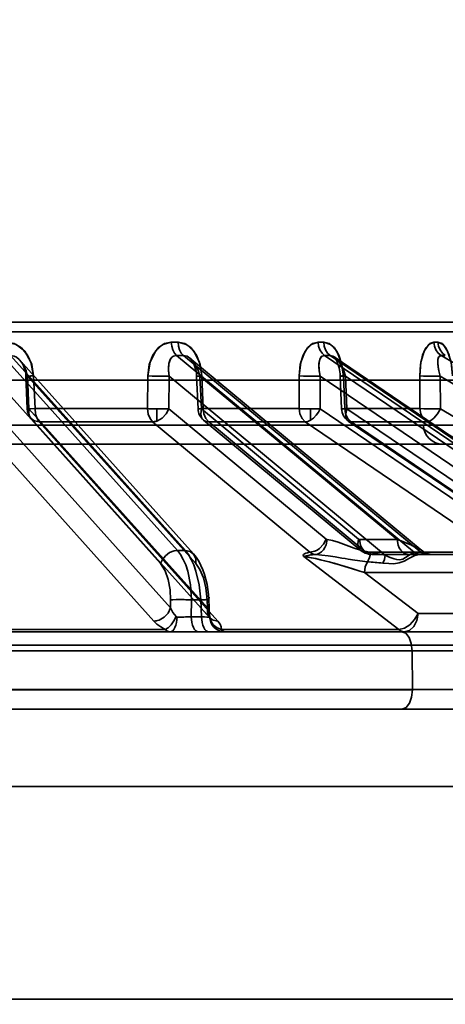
# Model space of a CAD drawing. Header units: millimetres. Extents: x 42175 to 97175, y 10092 to 468192.
# Tile 49 of 256: x 62487 to 62509, y 25505 to 25555. Entities that reach past the tile are written whole.
import ezdxf

# ---------------------------------------------------------------- set-up
doc = ezdxf.new("R2010")
doc.units = ezdxf.units.MM
doc.header["$XCLIPFRAME"] = 2
doc.layers.add('AHU03-3-68634OBJ', color=8, linetype='Continuous')
doc.layers.add('EC-MTR_250-0_7OBJ', color=8, linetype='Continuous')
picture_1 = doc.add_image_def('image1.bmp', size_in_pixel=(951, 911))

msp = doc.modelspace()

# ---------------------------------------------------------------- linework, layer by layer
at = {"layer": 'AHU03-3-68634OBJ', "color": 8, "linetype": 'Continuous', "lineweight": 35, "ltscale": 100}
for p, q in [((62594.259, 25519.827), (62326.259, 25519.827)), ((62593.759, 25515.827), (62326.759, 25515.827)), ((62593.759, 25504.827), (62326.759, 25504.827))]:
    msp.add_line(p, q, dxfattribs=at)
at = {"layer": 'EC-MTR_250-0_7OBJ', "color": 8, "linetype": 'Continuous', "lineweight": 35, "ltscale": 100}
for p, q in [((62514.229, 25539.827), (62462.411, 25539.827)), ((62514.729, 25539.34), (62462.391, 25539.34)), ((62494.995, 25528.028), (62485.96, 25538.115)), ((62495.402, 25528.028), (62486.368, 25538.115)), ((62507.234, 25527.917), (62494.943, 25538.115)), ((62507.589, 25527.919), (62495.3, 25538.115)), ((62495.634, 25537.973), (62507.644, 25528.009)), ((62517.567, 25527.919), (62502.592, 25538.115)), ((62517.863, 25527.917), (62502.885, 25538.115)), ((62503.082, 25538.044), (62518.067, 25527.842)), ((62503.113, 25538.012), (62503.137, 25537.981)), ((62503.137, 25537.981), (62503.165, 25537.938)), ((62525.517, 25528.028), (62508.615, 25538.115)), ((62486.873, 25537.845), (62495.822, 25527.854)), ((62486.95, 25537.737), (62486.997, 25537.658)), ((62486.997, 25537.658), (62487.039, 25537.57)), ((62487.039, 25537.57), (62487.077, 25537.474)), ((62487.077, 25537.474), (62487.109, 25537.373)), ((62503.165, 25537.939), (62503.195, 25537.885)), ((62503.195, 25537.885), (62503.227, 25537.821)), ((62503.227, 25537.821), (62503.258, 25537.747)), ((62503.258, 25537.748), (62503.288, 25537.664)), ((62503.288, 25537.665), (62503.316, 25537.574)), ((62503.316, 25537.575), (62503.341, 25537.477)), ((62503.341, 25537.478), (62503.363, 25537.375)), ((62494.121, 25527.348), (62485.432, 25537.05)), ((62487.109, 25537.374), (62487.134, 25537.267)), ((62487.134, 25537.267), (62487.152, 25537.156)), ((62487.152, 25537.157), (62487.161, 25537.044)), ((62487.233, 25535.351), (62487.161, 25537.044)), ((62495.938, 25527.348), (62487.249, 25537.05)), ((62487.32, 25535.357), (62487.249, 25537.05)), ((62487.631, 25535.364), (62487.561, 25537.057)), ((62487.561, 25537.057), (62487.631, 25535.364)), ((62493.467, 25537.057), (62493.449, 25535.364)), ((62493.449, 25535.364), (62493.467, 25537.057)), ((62494.544, 25535.357), (62494.562, 25537.05)), ((62505.732, 25527.782), (62494.562, 25537.05)), ((62495.953, 25537.301), (62495.973, 25537.17)), ((62495.972, 25537.174), (62495.983, 25537.043)), ((62496.055, 25535.351), (62495.983, 25537.043)), ((62506.34, 25528.599), (62496.155, 25537.05)), ((62496.227, 25535.357), (62496.155, 25537.05)), ((62496.326, 25535.364), (62496.255, 25537.057)), ((62496.326, 25535.364), (62496.255, 25537.057)), ((62501.273, 25535.364), (62501.277, 25537.057)), ((62501.273, 25535.364), (62501.277, 25537.057)), ((62502.37, 25535.357), (62502.374, 25537.05)), ((62514.785, 25528.599), (62502.374, 25537.05)), ((62503.363, 25537.375), (62503.38, 25537.268)), ((62503.393, 25537.157), (62503.4, 25537.045)), ((62503.47, 25535.352), (62503.4, 25537.045)), ((62503.634, 25535.364), (62503.565, 25537.057)), ((62503.565, 25537.057), (62503.634, 25535.364)), ((62517.292, 25527.782), (62503.681, 25537.05)), ((62503.751, 25535.357), (62503.681, 25537.05)), ((62507.511, 25537.057), (62507.522, 25535.364)), ((62507.522, 25535.364), (62507.511, 25537.057)), ((62524.824, 25527.348), (62508.568, 25537.05)), ((62508.578, 25535.357), (62508.568, 25537.05)), ((62409.409, 25536.827), (62511.109, 25536.827)), ((62494.63, 25525.056), (62485.4, 25535.357)), ((62496.55, 25525.056), (62487.32, 25535.357)), ((62493.449, 25535.364), (62487.632, 25535.364)), ((62493.935, 25534.723), (62493.935, 25535.352)), ((62502.675, 25528.614), (62494.544, 25535.357)), ((62504.348, 25528.622), (62496.227, 25535.357)), ((62501.273, 25535.364), (62496.326, 25535.364)), ((62501.874, 25534.769), (62501.874, 25535.351)), ((62512.266, 25528.622), (62502.37, 25535.357)), ((62507.522, 25535.364), (62503.634, 25535.364)), ((62513.659, 25528.614), (62503.751, 25535.357)), ((62525.845, 25525.056), (62508.578, 25535.357)), ((62412.817, 25534.501), (62507.701, 25534.501)), ((62493.765, 25524.376), (62484.538, 25534.677)), ((62487.436, 25534.851), (62496.666, 25524.55)), ((62497.078, 25524.376), (62487.845, 25534.677)), ((62493.709, 25534.677), (62487.845, 25534.677)), ((62501.838, 25527.934), (62493.709, 25534.677)), ((62496.343, 25534.769), (62504.465, 25528.034)), ((62504.731, 25527.942), (62496.608, 25534.677)), ((62501.594, 25534.677), (62496.608, 25534.677)), ((62511.489, 25527.942), (62501.594, 25534.677)), ((62503.819, 25534.723), (62513.727, 25527.981)), ((62513.883, 25527.934), (62503.974, 25534.677)), ((62507.891, 25534.677), (62503.974, 25534.677)), ((62507.701, 25534.501), (62512.581, 25534.501)), ((62525.157, 25524.376), (62507.891, 25534.677)), ((62459.246, 25533.527), (62511.582, 25533.527)), ((62506.34, 25528.599), (62504.407, 25528.599)), ((62495.402, 25528.028), (62494.995, 25528.028)), ((62511.489, 25527.942), (62504.731, 25527.942)), ((62504.947, 25527.831), (62505.034, 25527.827)), ((62507.537, 25527.827), (62505.034, 25527.827)), ((62507.589, 25527.919), (62507.3, 25527.919)), ((62507.825, 25527.827), (62507.537, 25527.827)), ((62507.714, 25527.956), (62507.641, 25528.01)), ((62507.793, 25527.911), (62507.713, 25527.957)), ((62507.877, 25527.875), (62507.791, 25527.912)), ((62517.855, 25527.827), (62507.825, 25527.827)), ((62507.966, 25527.848), (62507.876, 25527.875)), ((62508.058, 25527.832), (62507.965, 25527.849)), ((62508.15, 25527.827), (62508.058, 25527.832)), ((62506.434, 25523.942), (62501.518, 25527.712)), ((62512.195, 25526.89), (62504.653, 25526.889)), ((62504.653, 25526.889), (62507.425, 25524.765)), ((62507.425, 25524.765), (62504.653, 25526.889)), ((62494.63, 25525.056), (62494.636, 25525.478)), ((62495.699, 25524.599), (62495.711, 25525.478)), ((62496.195, 25525.478), (62495.711, 25525.478)), ((62496.195, 25525.478), (62496.236, 25524.599)), ((62496.55, 25525.056), (62496.53, 25525.478)), ((62496.617, 25525.487), (62496.599, 25525.747)), ((62496.656, 25524.661), (62496.617, 25525.487)), ((62511.972, 25524.765), (62507.425, 25524.765)), ((62496.236, 25524.599), (62495.699, 25524.599)), ((62496.681, 25524.533), (62496.688, 25524.523)), ((62482.772, 25523.827), (62515.591, 25523.827)), ((62494.354, 25523.942), (62483.735, 25523.942)), ((62506.434, 25523.942), (62497.271, 25523.942)), ((62527.392, 25523.127), (62400.873, 25523.127)), ((62516.122, 25522.844), (62469.102, 25522.845)), ((62507.13, 25520.845), (62507.112, 25522.845)), ((62507.13, 25520.845), (62474.66, 25520.845)), ((62507.13, 25520.827), (62474.66, 25520.827)), ((62507.13, 25520.845), (62509.542, 25520.845)), ((62470.488, 25519.827), (62510.249, 25519.827))]:
    msp.add_line(p, q, dxfattribs=at)
at = {"layer": 'EC-MTR_250-0_7OBJ', "color": 8, "linetype": 'Continuous', "lineweight": 35, "ltscale": 100, "flags": 128}
for points in [[(62487.561, 25537.057), (62487.465, 25537.637), (62487.247, 25538.127), (62486.933, 25538.5), (62486.56, 25538.727), (62486.163, 25538.802)], [(62486.163, 25538.802), (62486.654, 25538.686), (62487.098, 25538.332), (62487.421, 25537.768), (62487.561, 25537.057)], [(62493.467, 25537.057), (62493.538, 25537.637), (62493.723, 25538.127), (62493.997, 25538.5), (62494.325, 25538.727), (62494.674, 25538.802)], [(62494.674, 25538.801), (62494.242, 25538.686), (62493.852, 25538.332), (62493.575, 25537.768), (62493.467, 25537.057)], [(62494.674, 25538.802), (62494.694, 25538.597), (62494.75, 25538.4), (62494.836, 25538.234), (62494.943, 25538.115)], [(62495.026, 25538.802), (62495.456, 25538.686), (62495.845, 25538.332), (62496.129, 25537.768), (62496.255, 25537.057)], [(62495.3, 25538.115), (62495.191, 25538.234), (62495.104, 25538.4), (62495.047, 25538.597), (62495.026, 25538.802)], [(62496.255, 25537.057), (62496.168, 25537.637), (62495.976, 25538.127), (62495.7, 25538.5), (62495.373, 25538.727), (62495.027, 25538.801)], [(62502.264, 25538.802), (62501.909, 25538.686), (62501.589, 25538.332), (62501.362, 25537.768), (62501.277, 25537.057)], [(62501.277, 25537.057), (62501.333, 25537.637), (62501.483, 25538.127), (62501.707, 25538.5), (62501.977, 25538.727), (62502.263, 25538.801)], [(62502.592, 25538.115), (62502.462, 25538.234), (62502.356, 25538.4), (62502.289, 25538.597), (62502.264, 25538.802)], [(62503.565, 25537.057), (62503.491, 25537.637), (62503.332, 25538.127), (62503.105, 25538.5), (62502.837, 25538.727), (62502.553, 25538.802)], [(62502.553, 25538.802), (62502.578, 25538.597), (62502.647, 25538.4), (62502.753, 25538.234), (62502.885, 25538.115)], [(62502.554, 25538.801), (62502.905, 25538.686), (62503.224, 25538.332), (62503.459, 25537.768), (62503.565, 25537.057)], [(62508.24, 25538.802), (62507.975, 25538.686), (62507.737, 25538.332), (62507.57, 25537.768), (62507.511, 25537.057)], [(62507.511, 25537.057), (62507.549, 25537.637), (62507.659, 25538.127), (62507.825, 25538.5), (62508.026, 25538.727), (62508.24, 25538.802)], [(62508.615, 25538.115), (62508.466, 25538.234), (62508.345, 25538.4), (62508.268, 25538.597), (62508.24, 25538.802)], [(62509.212, 25537.057), (62509.153, 25537.637), (62509.033, 25538.127), (62508.864, 25538.5), (62508.665, 25538.727), (62508.454, 25538.802)], [(62508.454, 25538.802), (62508.715, 25538.686), (62508.952, 25538.332), (62509.128, 25537.768), (62509.212, 25537.057)], [(62508.833, 25538.115), (62508.682, 25538.234), (62508.561, 25538.4), (62508.483, 25538.597), (62508.454, 25538.802)], [(62487.249, 25537.05), (62487.177, 25537.314), (62487.076, 25537.546), (62486.953, 25537.747), (62486.813, 25537.908), (62486.672, 25538.019), (62486.554, 25538.079), (62486.368, 25538.115)], [(62494.562, 25537.05), (62494.522, 25537.347), (62494.545, 25537.692), (62494.627, 25537.913), (62494.769, 25538.067), (62494.943, 25538.115)], [(62494.562, 25537.05), (62494.524, 25537.314), (62494.525, 25537.546), (62494.559, 25537.747), (62494.624, 25537.908), (62494.707, 25538.019), (62494.79, 25538.079), (62494.943, 25538.115)], [(62496.155, 25537.05), (62496.056, 25537.347), (62495.877, 25537.692), (62495.7, 25537.913), (62495.491, 25538.067), (62495.3, 25538.115)], [(62495.624, 25537.981), (62495.654, 25537.953), (62495.689, 25537.915), (62495.728, 25537.865), (62495.769, 25537.802), (62495.811, 25537.725), (62495.853, 25537.635), (62495.891, 25537.533), (62495.925, 25537.421), (62495.953, 25537.301)], [(62495.624, 25537.98), (62495.657, 25537.951), (62495.694, 25537.909), (62495.734, 25537.856), (62495.776, 25537.79), (62495.818, 25537.711), (62495.859, 25537.62), (62495.896, 25537.52), (62495.928, 25537.41), (62495.954, 25537.293)], [(62502.374, 25537.05), (62502.318, 25537.314), (62502.298, 25537.546), (62502.308, 25537.747), (62502.347, 25537.908), (62502.407, 25538.019), (62502.469, 25538.079), (62502.592, 25538.115)], [(62502.374, 25537.05), (62502.313, 25537.347), (62502.302, 25537.692), (62502.35, 25537.913), (62502.453, 25538.067), (62502.592, 25538.115)], [(62503.681, 25537.05), (62503.587, 25537.314), (62503.479, 25537.546), (62503.359, 25537.747), (62503.235, 25537.908), (62503.118, 25538.019), (62503.024, 25538.079), (62502.885, 25538.115)], [(62503.081, 25538.046), (62503.095, 25538.033), (62503.113, 25538.012)], [(62508.568, 25537.05), (62508.497, 25537.314), (62508.456, 25537.546), (62508.441, 25537.747), (62508.454, 25537.908), (62508.486, 25538.019), (62508.527, 25538.079), (62508.615, 25538.115)], [(62508.568, 25537.05), (62508.481, 25537.385), (62508.443, 25537.679), (62508.455, 25537.913), (62508.514, 25538.063), (62508.615, 25538.115)], [(62486.853, 25537.864), (62486.902, 25537.807), (62486.95, 25537.737), (62486.997, 25537.658)], [(62487.161, 25537.044), (62487.173, 25537.043), (62487.19, 25537.044), (62487.207, 25537.044), (62487.226, 25537.045), (62487.249, 25537.045), (62487.275, 25537.046), (62487.336, 25537.048), (62487.405, 25537.051), (62487.481, 25537.053), (62487.561, 25537.057)], [(62487.249, 25537.05), (62487.23, 25537.049), (62487.213, 25537.048), (62487.198, 25537.047), (62487.185, 25537.046), (62487.175, 25537.045), (62487.165, 25537.044)], [(62487.249, 25537.05), (62487.22, 25537.048), (62487.196, 25537.047), (62487.178, 25537.045), (62487.166, 25537.044), (62487.194, 25537.044), (62487.221, 25537.044), (62487.254, 25537.045), (62487.294, 25537.047), (62487.34, 25537.048), (62487.39, 25537.05), (62487.445, 25537.052), (62487.561, 25537.057)], [(62493.467, 25537.057), (62493.687, 25537.049), (62493.953, 25537.045)], [(62494.562, 25537.05), (62494.336, 25537.044), (62494.037, 25537.044), (62493.726, 25537.048), (62493.467, 25537.057)], [(62495.983, 25537.043), (62495.994, 25537.044), (62496.014, 25537.045), (62496.027, 25537.046), (62496.042, 25537.047), (62496.059, 25537.048), (62496.099, 25537.049), (62496.146, 25537.052), (62496.198, 25537.054), (62496.255, 25537.057)], [(62496.155, 25537.05), (62496.118, 25537.048), (62496.085, 25537.047), (62496.055, 25537.046), (62496.03, 25537.045), (62496.01, 25537.044), (62495.995, 25537.044), (62495.984, 25537.043)], [(62502.374, 25537.05), (62502.117, 25537.044), (62501.806, 25537.044), (62501.506, 25537.048), (62501.277, 25537.057)], [(62501.277, 25537.057), (62501.537, 25537.048), (62501.878, 25537.043)], [(62501.878, 25537.043), (62502.15, 25537.045), (62502.374, 25537.05)], [(62503.38, 25537.268), (62503.393, 25537.158), (62503.4, 25537.045)], [(62503.565, 25537.057), (62503.525, 25537.054), (62503.489, 25537.052), (62503.458, 25537.05), (62503.433, 25537.048), (62503.415, 25537.047), (62503.404, 25537.045), (62503.417, 25537.043), (62503.437, 25537.043), (62503.465, 25537.044), (62503.498, 25537.044), (62503.538, 25537.045), (62503.582, 25537.047), (62503.63, 25537.048), (62503.681, 25537.05)], [(62508.568, 25537.05), (62508.289, 25537.044), (62507.977, 25537.044), (62507.7, 25537.048), (62507.511, 25537.057)], [(62487.631, 25535.364), (62487.403, 25535.355), (62487.266, 25535.351), (62487.236, 25535.352), (62487.32, 25535.357)], [(62487.631, 25535.364), (62487.406, 25535.356), (62487.269, 25535.351), (62487.236, 25535.352), (62487.32, 25535.357)], [(62487.32, 25535.357), (62487.316, 25535.097), (62487.353, 25534.981), (62487.414, 25534.878), (62487.497, 25534.794), (62487.599, 25534.731), (62487.845, 25534.677)], [(62487.845, 25534.677), (62487.735, 25534.848), (62487.66, 25535.085), (62487.631, 25535.364)], [(62493.709, 25534.677), (62493.575, 25534.848), (62493.484, 25535.085), (62493.449, 25535.364)], [(62493.449, 25535.364), (62493.715, 25535.356), (62494.009, 25535.351), (62494.301, 25535.352), (62494.544, 25535.357)], [(62493.449, 25535.364), (62493.513, 25535.361), (62493.576, 25535.359), (62493.637, 25535.357), (62493.696, 25535.356), (62493.752, 25535.355), (62493.804, 25535.354), (62493.852, 25535.353), (62493.897, 25535.352), (62493.935, 25535.352)], [(62494.544, 25535.357), (62494.404, 25535.097), (62494.198, 25534.878), (62494.079, 25534.794), (62493.955, 25534.731), (62493.709, 25534.677)], [(62493.935, 25535.352), (62493.97, 25535.352), (62494.015, 25535.351), (62494.063, 25535.351), (62494.113, 25535.351), (62494.167, 25535.351), (62494.224, 25535.351), (62494.285, 25535.351), (62494.348, 25535.352), (62494.413, 25535.353), (62494.479, 25535.355), (62494.544, 25535.357)], [(62496.326, 25535.364), (62496.141, 25535.355), (62496.058, 25535.351), (62496.088, 25535.352), (62496.227, 25535.357)], [(62496.608, 25534.677), (62496.497, 25534.692), (62496.398, 25534.731), (62496.316, 25534.794), (62496.253, 25534.878), (62496.211, 25534.981), (62496.193, 25535.097), (62496.227, 25535.357)], [(62496.326, 25535.364), (62496.362, 25535.093), (62496.459, 25534.854), (62496.608, 25534.677)], [(62501.874, 25535.351), (62501.839, 25535.351), (62501.795, 25535.351), (62501.748, 25535.352), (62501.698, 25535.352), (62501.645, 25535.353), (62501.588, 25535.354), (62501.529, 25535.355), (62501.466, 25535.357), (62501.402, 25535.359), (62501.337, 25535.361), (62501.273, 25535.364)], [(62501.594, 25534.677), (62501.428, 25534.85), (62501.316, 25535.088), (62501.273, 25535.364)], [(62501.874, 25534.769), (62502.021, 25534.877), (62502.158, 25535.017), (62502.277, 25535.18), (62502.37, 25535.357)], [(62501.874, 25535.351), (62501.913, 25535.351), (62501.96, 25535.351), (62502.008, 25535.351), (62502.061, 25535.351), (62502.118, 25535.352), (62502.178, 25535.353), (62502.241, 25535.354), (62502.305, 25535.355), (62502.37, 25535.357)], [(62503.5, 25535.355), (62503.475, 25535.351), (62503.562, 25535.352), (62503.751, 25535.357)], [(62503.634, 25535.364), (62503.5, 25535.355)], [(62503.634, 25535.364), (62503.679, 25535.088), (62503.798, 25534.849), (62503.974, 25534.677)], [(62503.974, 25534.677), (62503.884, 25534.692), (62503.809, 25534.731), (62503.75, 25534.794), (62503.709, 25534.878), (62503.689, 25534.981), (62503.689, 25535.097), (62503.751, 25535.357)], [(62507.522, 25535.364), (62507.716, 25535.356), (62507.977, 25535.351), (62508.279, 25535.352), (62508.578, 25535.357)], [(62508.578, 25535.357), (62508.292, 25535.352), (62507.998, 25535.351), (62507.726, 25535.355), (62507.522, 25535.364)], [(62507.522, 25535.364), (62507.57, 25535.091), (62507.697, 25534.852), (62507.891, 25534.677)], [(62507.891, 25534.677), (62507.969, 25534.692), (62508.056, 25534.731), (62508.148, 25534.794), (62508.242, 25534.878), (62508.425, 25535.097), (62508.578, 25535.357)], [(62493.935, 25534.723), (62493.877, 25534.704), (62493.709, 25534.677)], [(62501.874, 25534.769), (62501.73, 25534.702), (62501.594, 25534.677)], [(62501.838, 25527.934), (62502.085, 25527.988), (62502.209, 25528.051), (62502.328, 25528.135), (62502.535, 25528.354), (62502.675, 25528.614)], [(62502.727, 25528.591), (62502.669, 25528.316), (62502.61, 25528.183), (62502.532, 25528.063), (62502.439, 25527.964), (62502.335, 25527.89), (62502.228, 25527.844), (62502.123, 25527.823)], [(62502.675, 25528.614), (62502.691, 25528.603), (62502.709, 25528.595), (62502.727, 25528.591)], [(62502.727, 25528.59), (62503.011, 25528.541), (62503.292, 25528.461), (62503.571, 25528.362), (62503.71, 25528.309), (62503.849, 25528.257), (62503.988, 25528.205), (62504.128, 25528.154), (62504.407, 25528.059), (62504.971, 25527.919)], [(62504.971, 25527.919), (62504.407, 25528.059), (62504.128, 25528.154), (62503.988, 25528.205), (62503.849, 25528.256), (62503.71, 25528.309), (62503.571, 25528.362), (62503.292, 25528.461), (62503.011, 25528.541), (62502.727, 25528.59)], [(62504.348, 25528.622), (62504.314, 25528.371), (62504.332, 25528.25), (62504.375, 25528.143), (62504.442, 25528.055), (62504.528, 25527.992), (62504.731, 25527.942)], [(62504.348, 25528.622), (62504.377, 25528.605)], [(62504.377, 25528.605), (62504.407, 25528.599)], [(62505.034, 25527.827), (62504.922, 25527.84), (62504.807, 25527.881), (62504.697, 25527.952), (62504.598, 25528.052), (62504.517, 25528.174), (62504.457, 25528.312), (62504.407, 25528.599)], [(62506.968, 25527.827), (62506.858, 25527.839), (62506.745, 25527.879), (62506.634, 25527.95), (62506.534, 25528.049), (62506.452, 25528.172), (62506.391, 25528.311), (62506.34, 25528.599)], [(62506.34, 25528.599), (62506.548, 25528.521), (62506.737, 25528.448), (62506.907, 25528.379), (62507.056, 25528.316), (62507.187, 25528.258), (62507.304, 25528.204), (62507.426, 25528.143), (62507.517, 25528.093), (62507.579, 25528.056), (62507.62, 25528.028)], [(62506.34, 25528.599), (62506.544, 25528.523), (62506.723, 25528.452), (62506.881, 25528.388), (62507.02, 25528.33), (62507.143, 25528.276), (62507.25, 25528.228), (62507.343, 25528.184), (62507.424, 25528.144), (62507.492, 25528.107), (62507.55, 25528.074), (62507.598, 25528.043), (62507.636, 25528.015)], [(62506.34, 25528.599), (62506.391, 25528.311), (62506.451, 25528.173), (62506.533, 25528.05), (62506.633, 25527.95), (62506.744, 25527.879), (62506.857, 25527.84), (62506.968, 25527.827)], [(62494.819, 25528.007), (62494.588, 25527.917), (62494.375, 25527.759), (62494.214, 25527.558), (62494.121, 25527.348)], [(62494.995, 25528.028), (62494.953, 25528.027), (62494.819, 25528.007)], [(62495.711, 25525.478), (62495.664, 25526.256), (62495.522, 25526.966), (62495.418, 25527.284), (62495.295, 25527.57), (62495.153, 25527.819), (62494.995, 25528.028)], [(62495.402, 25528.028), (62495.562, 25527.819), (62495.708, 25527.57), (62495.838, 25527.284), (62495.95, 25526.966), (62496.116, 25526.256), (62496.195, 25525.478)], [(62495.402, 25528.028), (62495.644, 25527.98), (62495.842, 25527.83), (62495.944, 25527.601), (62495.938, 25527.348)], [(62496.207, 25527.259), (62496.092, 25527.479), (62495.964, 25527.677), (62495.822, 25527.854)], [(62496.599, 25525.747), (62496.568, 25526.008), (62496.524, 25526.27), (62496.466, 25526.528), (62496.394, 25526.78), (62496.308, 25527.025), (62496.207, 25527.259), (62496.092, 25527.479), (62495.964, 25527.677), (62495.822, 25527.854)], [(62501.518, 25527.712), (62501.495, 25527.764), (62501.509, 25527.813), (62501.551, 25527.854), (62501.621, 25527.89), (62501.712, 25527.915), (62501.838, 25527.934)], [(62501.838, 25527.934), (62501.713, 25527.916), (62501.62, 25527.889), (62501.553, 25527.855), (62501.509, 25527.812), (62501.496, 25527.764), (62501.518, 25527.712)], [(62502.123, 25527.823), (62501.988, 25527.813), (62501.86, 25527.796), (62501.732, 25527.769), (62501.655, 25527.747), (62501.586, 25527.725), (62501.518, 25527.712)], [(62501.518, 25527.712), (62501.6, 25527.73), (62501.678, 25527.754), (62501.815, 25527.787), (62501.962, 25527.81), (62502.123, 25527.823)], [(62502.123, 25527.823), (62501.976, 25527.858), (62501.838, 25527.934)], [(62504.805, 25527.45), (62504.154, 25527.527), (62503.819, 25527.58), (62503.65, 25527.609), (62503.48, 25527.637), (62503.308, 25527.667), (62503.135, 25527.696), (62502.787, 25527.751), (62502.447, 25527.795), (62502.124, 25527.823)], [(62504.465, 25528.034), (62504.537, 25527.98), (62504.613, 25527.934), (62504.693, 25527.896), (62504.776, 25527.866), (62504.861, 25527.844), (62504.947, 25527.831), (62505.034, 25527.827)], [(62505.034, 25527.827), (62504.879, 25527.856), (62504.731, 25527.942)], [(62504.971, 25527.919), (62504.951, 25527.794), (62504.916, 25527.67), (62504.867, 25527.554), (62504.805, 25527.449)], [(62504.971, 25527.919), (62505.171, 25527.886), (62505.732, 25527.782)], [(62507.499, 25527.826), (62507.252, 25527.763), (62506.985, 25527.629), (62506.712, 25527.479), (62506.442, 25527.382), (62506.17, 25527.347), (62505.907, 25527.348), (62505.597, 25527.373)], [(62507.234, 25527.917), (62507.032, 25527.841), (62506.906, 25527.759), (62506.772, 25527.663), (62506.636, 25527.586), (62506.458, 25527.548), (62506.323, 25527.56), (62506.183, 25527.595), (62506.038, 25527.646), (62505.891, 25527.708), (62505.732, 25527.782)], [(62507.3, 25527.919), (62507.278, 25527.919), (62507.256, 25527.918), (62507.234, 25527.917)], [(62507.499, 25527.826), (62507.364, 25527.849), (62507.234, 25527.917)], [(62507.234, 25527.917), (62507.364, 25527.849), (62507.499, 25527.826)], [(62507.499, 25527.826), (62507.511, 25527.827), (62507.523, 25527.827), (62507.537, 25527.827)], [(62507.636, 25528.015), (62507.664, 25527.991), (62507.682, 25527.97), (62507.689, 25527.952), (62507.684, 25527.937), (62507.665, 25527.927), (62507.632, 25527.921), (62507.589, 25527.919)], [(62507.662, 25527.928), (62507.589, 25527.919)], [(62507.825, 25527.827), (62507.765, 25527.833), (62507.704, 25527.85), (62507.645, 25527.879), (62507.589, 25527.919)], [(62507.62, 25528.028), (62507.646, 25528.007)], [(62507.646, 25528.007), (62507.674, 25527.978)], [(62507.674, 25527.978), (62507.684, 25527.947), (62507.662, 25527.928)], [(62494.121, 25527.348), (62494.356, 25526.982), (62494.516, 25526.533), (62494.612, 25525.997), (62494.636, 25525.478)], [(62496.53, 25525.478), (62496.461, 25526.093), (62496.332, 25526.608), (62496.144, 25527.049), (62495.938, 25527.348)], [(62501.518, 25527.712), (62501.707, 25527.692), (62501.917, 25527.654), (62502.135, 25527.608), (62502.382, 25527.551), (62502.598, 25527.497), (62502.831, 25527.436), (62503.113, 25527.359), (62503.374, 25527.285), (62503.653, 25527.203), (62504.009, 25527.095), (62504.421, 25526.966), (62504.653, 25526.889)], [(62504.653, 25526.889), (62504.415, 25526.968), (62503.99, 25527.101), (62503.637, 25527.208), (62503.36, 25527.289), (62503.093, 25527.365), (62502.815, 25527.44), (62502.585, 25527.5), (62502.368, 25527.554), (62502.127, 25527.61), (62501.91, 25527.655), (62501.699, 25527.693), (62501.518, 25527.712)], [(62504.805, 25527.449), (62504.699, 25527.19), (62504.653, 25526.889)], [(62505.732, 25527.782), (62505.685, 25527.567), (62505.597, 25527.373)], [(62505.597, 25527.373), (62505.685, 25527.568), (62505.732, 25527.782)], [(62494.636, 25525.478), (62494.753, 25525.484), (62494.917, 25525.488), (62495.117, 25525.489), (62495.334, 25525.487)], [(62496.195, 25525.478), (62496.279, 25525.481), (62496.359, 25525.484), (62496.432, 25525.486), (62496.496, 25525.488), (62496.524, 25525.488), (62496.548, 25525.489), (62496.569, 25525.489), (62496.587, 25525.489), (62496.6, 25525.489), (62496.613, 25525.488), (62496.639, 25525.611)], [(62496.53, 25525.478), (62496.56, 25525.48), (62496.584, 25525.482), (62496.602, 25525.484), (62496.614, 25525.486), (62496.601, 25525.489), (62496.581, 25525.489), (62496.552, 25525.489), (62496.517, 25525.488), (62496.474, 25525.487), (62496.426, 25525.486), (62496.373, 25525.484), (62496.316, 25525.482), (62496.195, 25525.478)], [(62496.617, 25525.487), (62496.604, 25525.484), (62496.594, 25525.483), (62496.581, 25525.482), (62496.566, 25525.481), (62496.53, 25525.478)], [(62494.63, 25525.056), (62494.505, 25524.796), (62494.298, 25524.577), (62494.039, 25524.43), (62493.765, 25524.376)], [(62494.922, 25524.612), (62494.754, 25524.825), (62494.63, 25525.056)], [(62494.63, 25525.056), (62494.754, 25524.825), (62494.922, 25524.612)], [(62496.55, 25525.056), (62496.546, 25524.796), (62496.583, 25524.679), (62496.644, 25524.577), (62496.728, 25524.493), (62496.83, 25524.43), (62497.078, 25524.376)], [(62496.656, 25524.661), (62496.624, 25524.854), (62496.55, 25525.056)], [(62496.657, 25524.612), (62496.631, 25524.827), (62496.55, 25525.056)], [(62507.425, 25524.765), (62507.248, 25524.454), (62507.001, 25524.192), (62506.862, 25524.091), (62506.718, 25524.014), (62506.434, 25523.942)], [(62506.719, 25523.827), (62506.98, 25523.897), (62507.204, 25524.098), (62507.359, 25524.402), (62507.425, 25524.765)], [(62493.765, 25524.376), (62493.806, 25524.378), (62493.932, 25524.397)], [(62493.765, 25524.376), (62493.929, 25524.22), (62494.127, 25524.075), (62494.354, 25523.942)], [(62494.922, 25524.612), (62494.812, 25524.392), (62494.666, 25524.187), (62494.505, 25524.03), (62494.354, 25523.942)], [(62494.622, 25523.827), (62494.684, 25523.84), (62494.747, 25523.88), (62494.809, 25523.95), (62494.864, 25524.048), (62494.909, 25524.169), (62494.942, 25524.305), (62494.972, 25524.589)], [(62494.972, 25524.589), (62494.954, 25524.591), (62494.937, 25524.599), (62494.922, 25524.612)], [(62495.321, 25524.59), (62495.419, 25524.591), (62495.699, 25524.599)], [(62496.075, 25523.827), (62496.008, 25523.84), (62495.939, 25523.881), (62495.873, 25523.952), (62495.814, 25524.052), (62495.765, 25524.174), (62495.729, 25524.312), (62495.699, 25524.599)], [(62496.236, 25524.599), (62496.391, 25524.594), (62496.515, 25524.59), (62496.604, 25524.588), (62496.634, 25524.588), (62496.652, 25524.589)], [(62496.613, 25523.827), (62496.546, 25523.84), (62496.477, 25523.881), (62496.411, 25523.952), (62496.351, 25524.052), (62496.302, 25524.174), (62496.266, 25524.312), (62496.236, 25524.599)], [(62496.652, 25524.589), (62496.657, 25524.612)], [(62497.444, 25523.827), (62497.16, 25523.88), (62497.021, 25523.95), (62496.897, 25524.048), (62496.794, 25524.169), (62496.718, 25524.305), (62496.652, 25524.589)], [(62496.689, 25524.522), (62496.678, 25524.545), (62496.67, 25524.572), (62496.661, 25524.611), (62496.656, 25524.66)], [(62496.657, 25524.612), (62496.711, 25524.392), (62496.845, 25524.187), (62497.043, 25524.03), (62497.271, 25523.942)], [(62496.666, 25524.55), (62496.681, 25524.533), (62496.688, 25524.523)], [(62497.078, 25524.376), (62497.195, 25524.22), (62497.258, 25524.075), (62497.271, 25523.942)], [(62497.271, 25523.942), (62497.258, 25524.074), (62497.195, 25524.22), (62497.078, 25524.376)], [(62494.354, 25523.942), (62494.439, 25523.878), (62494.529, 25523.84), (62494.622, 25523.827)], [(62497.271, 25523.942), (62497.328, 25523.878), (62497.386, 25523.84), (62497.444, 25523.827)], [(62506.434, 25523.942), (62506.525, 25523.879), (62506.621, 25523.84), (62506.72, 25523.827)], [(62506.719, 25523.827), (62506.621, 25523.84), (62506.525, 25523.879), (62506.434, 25523.942)], [(62507.112, 25522.845), (62507.07, 25523.217), (62506.959, 25523.53), (62506.788, 25523.748), (62506.581, 25523.827)], [(62507.13, 25520.827), (62507.091, 25520.449), (62506.981, 25520.131), (62506.808, 25519.908), (62506.6, 25519.827)]]:
    msp.add_lwpolyline(points, dxfattribs=at)
at = {"layer": 'EC-MTR_250-0_7OBJ', "color": 8, "linetype": 'Continuous', "lineweight": 35, "ltscale": 100}
for centre, radius, start, end in [((62494.85, 25599.076), 60.275, 269.83275, 270.16725), ((62494.85, 25598.867), 60.066, 269.83217, 270.16783), ((62502.409, 25579.431), 40.63, 269.7964, 270.2036), ((62502.409, 25579.222), 40.421, 269.7953, 270.2047), ((62508.347, 25561.266), 22.464, 269.7263, 270.2737), ((62508.347, 25561.089), 22.287, 269.7242, 270.2758), ((62495.121, 25600.17), 62.056, 269.83517, 270.16483), ((62495.121, 25599.955), 61.841, 269.83459, 270.16541), ((62502.739, 25579.945), 41.831, 269.7993, 270.2007), ((62502.739, 25579.73), 41.615, 269.7983, 270.2017), ((62508.724, 25561.243), 23.128, 269.7303, 270.2697), ((62508.724, 25561.06), 22.946, 269.7282, 270.2718), ((62488.032, 25535.385), 0.8, 182.4167, 221.8611), ((62496.854, 25535.385), 0.8, 182.4349, 230.3327), ((62504.27, 25535.385), 0.8, 182.3591, 235.7628), ((62508.701, 25534.527), 1, 181.5, 270), ((62501.591, 25506.953), 21.237, 78.7558, 80.843), ((62501.394, 25487.766), 39.83, 83.9416, 85.0868), ((62501.502, 25488.901), 38.69, 83.9242, 85.1031), ((62495.132, 25510.187), 15.301, 87.8341, 89.2458), ((62495.098, 25540.609), 16.021, 269.5491, 270.7999), ((62495.101, 25539.66), 15.072, 269.5097, 270.8393), ((62495.134, 25539.411), 14.823, 270.7246, 272.183), ((62495.998, 25524.628), 0.659, 358.5857, 2.8176)]:
    msp.add_arc(centre, radius, start, end, dxfattribs=at)

# ---------------------------------------------------------------- pictures from other files: only their frames are drawn
at = {"color": 8, "lineweight": 13}
image = msp.add_image(picture_1, insert=(61504.134, 26425.821), size_in_units=(1986.021, 1904.625), rotation=-90, dxfattribs=at)
image.set_boundary_path([(-0.5, -0.5), (950.5, 910.5)])

doc.saveas('drawing.dxf')
